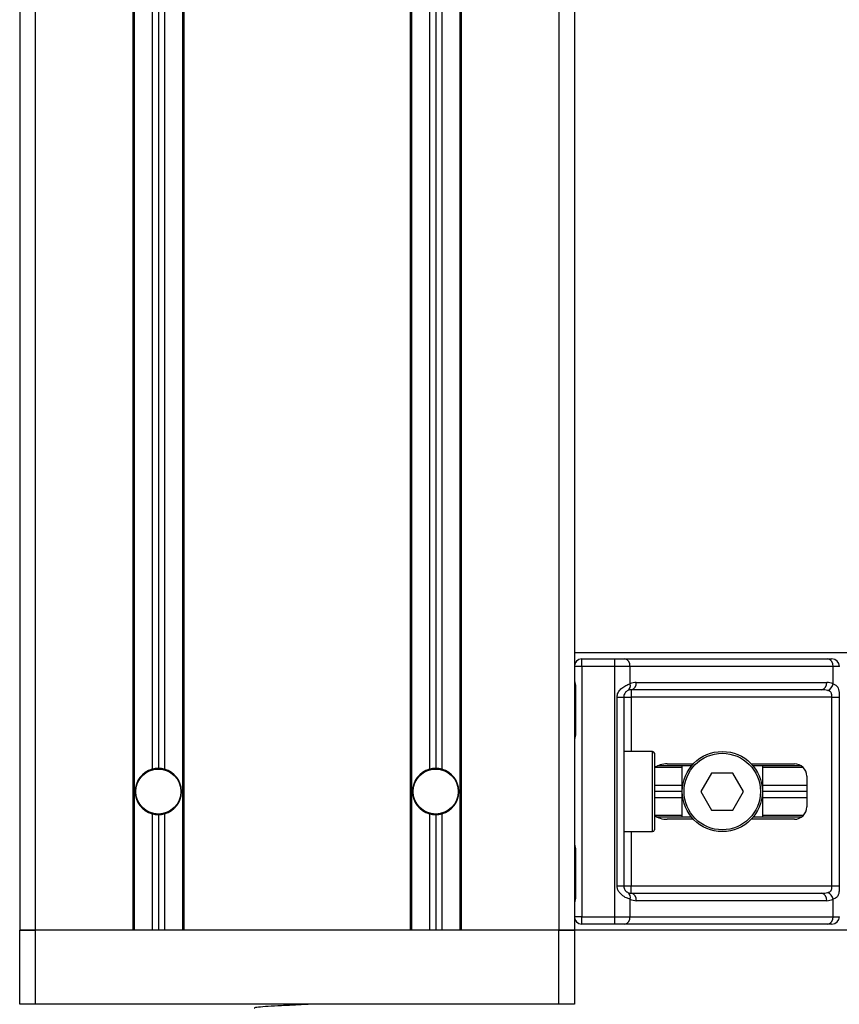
# Model space of a CAD drawing. Header units: millimetres. Extents: x 0 to 420, y 0 to 297.
# Tile 17 of 71: x 76.25 to 83.61, y 199.73 to 208.57. Entities that reach past the tile are written whole.
import ezdxf

# ---------------------------------------------------------------- set-up
doc = ezdxf.new("R2010")
doc.units = ezdxf.units.MM

msp = doc.modelspace()

# ---------------------------------------------------------------- linework, layer by layer
at = {"color": 7, "linetype": 'Continuous', "lineweight": 25}
for p, q in [((76.24767, 223.26707), (76.24767, 200.39156)), ((76.38614, 223.26707), (76.38614, 200.39156)), ((77.26405, 223.26707), (77.26405, 200.39156)), ((77.2779, 223.26707), (77.2779, 200.39156)), ((77.43852, 223.26707), (77.43852, 201.83799)), ((77.49391, 223.26707), (77.49391, 201.84551)), ((77.5493, 223.26707), (77.5493, 201.83799)), ((77.70993, 223.26707), (77.70993, 200.39156)), ((77.72378, 223.26707), (77.72378, 200.39156)), ((79.75654, 223.26707), (79.75654, 200.39156)), ((79.77039, 223.26707), (79.77039, 200.39156)), ((79.93101, 223.26707), (79.93101, 201.83799)), ((79.9864, 223.26707), (79.9864, 201.84551)), ((80.04179, 223.26707), (80.04179, 201.83799)), ((80.20242, 223.26707), (80.20242, 200.39156)), ((80.21627, 223.26707), (80.21627, 200.39156)), ((81.09418, 223.26707), (81.09418, 200.39156)), ((81.23265, 223.26707), (81.23265, 200.39156)), ((137.50751, 202.88405), (81.23265, 202.88405)), ((81.29911, 202.76219), (81.29911, 202.82866)), ((81.29911, 202.82866), (81.59546, 202.82866)), ((81.59546, 202.76219), (81.59546, 202.82866)), ((81.59546, 202.82866), (81.68554, 202.82866)), ((81.68554, 202.82866), (83.51058, 202.82866)), ((83.51058, 202.82866), (83.54789, 202.82866)), ((81.29911, 202.76219), (81.23265, 202.76219)), ((81.59546, 202.76219), (81.29911, 202.76219)), ((81.29911, 202.76219), (81.29911, 200.51341)), ((81.59546, 200.51341), (81.59546, 202.76219)), ((81.73254, 202.76219), (81.59546, 202.76219)), ((81.73254, 202.76219), (81.73254, 202.60549)), ((83.55758, 202.76219), (81.73254, 202.76219)), ((83.55758, 202.60549), (83.55758, 202.76219)), ((83.61436, 202.76219), (83.55758, 202.76219)), ((81.23859, 202.57941), (81.23859, 202.164)), ((81.23859, 202.57941), (81.24283, 202.57941)), ((81.24283, 202.57941), (81.24283, 202.164)), ((83.45389, 202.55172), (81.74222, 202.55172)), ((81.74222, 202.55172), (81.74222, 202.48525)), ((81.78922, 202.61818), (83.50089, 202.61818)), ((81.61651, 202.48525), (81.67576, 202.48525)), ((81.61651, 200.79036), (81.61651, 202.48525)), ((81.67576, 202.48525), (81.67576, 200.79036)), ((81.67576, 202.48525), (81.74222, 202.48525)), ((83.54714, 202.48525), (81.74222, 202.48525)), ((81.74222, 202.48525), (81.74222, 201.99783)), ((83.54714, 202.48525), (83.61321, 202.48525)), ((83.54714, 200.79036), (83.54714, 202.48525)), ((83.61321, 202.48525), (83.61321, 200.79036)), ((81.23859, 202.164), (81.24283, 202.164)), ((81.93608, 201.99783), (81.67576, 201.99783)), ((81.93608, 201.27778), (81.93608, 201.99783)), ((81.9527, 201.98121), (81.9527, 201.29439)), ((82.20195, 201.85382), (81.95553, 201.85382)), ((82.28488, 201.86767), (81.97888, 201.86767)), ((82.06741, 201.88705), (82.30218, 201.88705)), ((82.20195, 201.40794), (82.20195, 201.86767)), ((82.82177, 201.88705), (83.20994, 201.88705)), ((83.27254, 201.86767), (82.83907, 201.86767)), ((82.922, 201.86767), (82.922, 201.40794)), ((83.28905, 201.85382), (82.922, 201.85382)), ((82.46604, 201.80397), (82.3701, 201.6378)), ((82.65791, 201.80397), (82.46604, 201.80397)), ((82.75385, 201.6378), (82.65791, 201.80397)), ((83.32072, 201.77628), (83.32072, 201.49933)), ((82.20195, 201.69319), (81.9527, 201.69319)), ((83.32072, 201.69319), (82.922, 201.69319)), ((82.20195, 201.6378), (81.9527, 201.6378)), ((82.20195, 201.58241), (81.9527, 201.58241)), ((82.3701, 201.6378), (82.46604, 201.47164)), ((82.65791, 201.47164), (82.75385, 201.6378)), ((83.32072, 201.6378), (82.922, 201.6378)), ((83.32072, 201.58241), (82.922, 201.58241)), ((77.43852, 201.43762), (77.43852, 200.39156)), ((77.49391, 201.4301), (77.49391, 200.39156)), ((77.5493, 201.43762), (77.5493, 200.39156)), ((79.93101, 201.43762), (79.93101, 200.39156)), ((79.9864, 201.4301), (79.9864, 200.39156)), ((80.04179, 201.43762), (80.04179, 200.39156)), ((82.20195, 201.42179), (81.95553, 201.42179)), ((82.28488, 201.40794), (81.97888, 201.40794)), ((82.46604, 201.47164), (82.65791, 201.47164)), ((83.27254, 201.40794), (82.83907, 201.40794)), ((83.28905, 201.42179), (82.922, 201.42179)), ((82.30218, 201.38855), (82.06741, 201.38855)), ((83.20994, 201.38855), (82.82177, 201.38855)), ((81.67576, 201.27778), (81.93608, 201.27778)), ((81.74222, 201.27778), (81.74222, 200.79036)), ((81.23859, 201.11161), (81.23859, 200.6962)), ((81.23859, 201.11161), (81.24283, 201.11161)), ((81.24283, 201.11161), (81.24283, 200.6962)), ((81.61651, 200.79036), (81.67576, 200.79036)), ((81.67576, 200.79036), (81.74222, 200.79036)), ((81.74222, 200.72389), (81.74222, 200.79036)), ((81.74222, 200.79036), (83.54714, 200.79036)), ((83.54714, 200.79036), (83.61321, 200.79036)), ((81.23859, 200.6962), (81.24283, 200.6962)), ((81.74222, 200.72389), (83.45389, 200.72389)), ((81.73254, 200.67012), (81.73254, 200.51341)), ((83.50089, 200.65742), (81.78922, 200.65742)), ((83.55758, 200.51341), (83.55758, 200.67012)), ((81.29911, 200.51341), (81.23265, 200.51341)), ((81.29911, 200.51341), (81.59546, 200.51341)), ((81.29911, 200.44695), (81.29911, 200.51341)), ((81.59546, 200.44695), (81.59546, 200.51341)), ((81.59546, 200.51341), (81.73254, 200.51341)), ((81.73254, 200.51341), (83.55758, 200.51341)), ((83.55758, 200.51341), (83.61436, 200.51341)), ((81.59546, 200.44695), (81.29911, 200.44695)), ((81.68554, 200.44695), (81.59546, 200.44695)), ((83.51058, 200.44695), (81.68554, 200.44695)), ((83.54789, 200.44695), (83.51058, 200.44695)), ((76.38614, 200.39156), (76.24767, 200.39156)), ((76.24767, 199.7269), (76.24767, 200.39156)), ((76.24767, 200.39156), (76.38614, 200.39156)), ((77.26405, 200.39156), (76.38614, 200.39156)), ((76.38614, 200.39156), (76.38614, 199.7269)), ((81.09418, 200.39156), (76.38614, 200.39156)), ((79.75654, 200.39156), (77.72378, 200.39156)), ((81.09418, 200.39156), (80.21627, 200.39156)), ((81.23265, 200.39156), (81.09418, 200.39156)), ((81.09418, 199.7269), (81.09418, 200.39156)), ((81.09418, 200.39156), (81.23265, 200.39156)), ((137.50751, 200.39156), (81.23265, 200.39156)), ((81.23265, 200.39156), (81.23265, 199.7269)), ((76.38614, 199.7269), (76.24767, 199.7269)), ((81.09418, 199.7269), (76.38614, 199.7269)), ((79.1177, 199.72344), (79.1177, 199.7269)), ((81.23265, 199.7269), (81.09418, 199.7269))]:
    msp.add_line(p, q, dxfattribs=at)
for centre, radius in [((82.56197, 201.6378), 0.36003), ((82.56197, 201.6378), 0.34341), ((77.49391, 201.6378), 0.20494), ((77.49391, 201.6378), 0.20217), ((79.9864, 201.6378), 0.20494), ((79.9864, 201.6378), 0.20217)]:
    msp.add_circle(centre, radius, dxfattribs=at)
for centre, radius, start, end in [((81.29911, 202.76219), 0.06647, 90, 180), ((81.67379, 202.7705), 0.05933, 351.950533, 78.578246), ((83.49883, 202.7705), 0.05933, 351.950533, 78.578246), ((83.54789, 202.76219), 0.06647, 0, 90), ((81.68494, 202.58731), 0.05095, 304.609873, 20.910188), ((81.74222, 202.48525), 0.06647, 90, 115.240416), ((81.78922, 202.48525), 0.13293, 90, 115.240416), ((81.73047, 202.60987), 0.05933, 281.421754, 8.049467), ((83.44215, 202.60987), 0.05933, 281.421754, 8.049467), ((83.50089, 202.48525), 0.13293, 64.759584, 90), ((83.4737, 202.62263), 0.08561, 295.516007, 348.451492), ((81.93608, 201.98121), 0.01662, 0, 90), ((77.49391, 201.6378), 0.20771, 105.46601, 254.53399), ((77.49391, 201.6378), 0.20771, 90, 105.46601), ((77.49391, 201.6378), 0.20771, 74.53399, 90), ((77.49391, 201.6378), 0.20771, 285.46601, 74.53399), ((79.9864, 201.6378), 0.20771, 105.46601, 254.53399), ((79.9864, 201.6378), 0.20771, 90, 105.46601), ((79.9864, 201.6378), 0.20771, 74.53399, 90), ((79.9864, 201.6378), 0.20771, 285.46601, 74.53399), ((83.20994, 201.77628), 0.11078, 0, 90), ((83.20994, 201.49933), 0.11078, 270, 0), ((77.49391, 201.6378), 0.20771, 254.53399, 270), ((77.49391, 201.6378), 0.20771, 270, 285.46601), ((79.9864, 201.6378), 0.20771, 254.53399, 270), ((79.9864, 201.6378), 0.20771, 270, 285.46601), ((81.93608, 201.29439), 0.01662, 270, 0), ((81.68494, 200.6883), 0.05095, 339.089812, 55.390127), ((81.74222, 200.79036), 0.06647, 244.759584, 270), ((81.73047, 200.66573), 0.05933, 351.950533, 78.578246), ((83.44215, 200.66573), 0.05933, 351.950533, 78.578246), ((83.4737, 200.65298), 0.08561, 11.548508, 64.483993), ((81.78922, 200.79036), 0.13293, 244.759584, 270), ((83.50089, 200.79036), 0.13293, 270, 295.240416), ((81.29911, 200.51341), 0.06647, 180, 270), ((81.67379, 200.50511), 0.05933, 281.421754, 8.049467), ((83.49883, 200.50511), 0.05933, 281.421754, 8.049467), ((83.54789, 200.51341), 0.06647, 270, 0)]:
    msp.add_arc(centre, radius, start, end, dxfattribs=at)
for centre, major_axis, ratio, start_param, end_param in [((83.45389, 202.48525), (0.13293, 0), 0.5, 1.130268, 1.5707963), ((82.06741, 201.77628), (0.15666, 0), 0.7071068, 1.5707963, 2.3923913), ((82.06741, 201.49933), (0.15666, 0), 0.7071068, 3.890794, 4.712389), ((83.45389, 200.79036), (0.13293, 0), 0.5, 4.712389, 5.1529173)]:
    msp.add_ellipse(centre, major_axis=major_axis, ratio=ratio, start_param=start_param, end_param=end_param, dxfattribs=at)
for points, knots in [([(81.23265, 202.64905), (81.23274, 202.64712), (81.23311, 202.63952), (81.23593, 202.62852), (81.23969, 202.61132), (81.24237, 202.59712), (81.24272, 202.58368), (81.24283, 202.57941)], [0, 0, 0, 0, 0.1172575, 0.461179, 0.5069762, 0.8431627, 1, 1, 1, 1]), ([(81.23319, 202.64175), (81.23334, 202.63893), (81.23409, 202.62453), (81.2386, 202.60086), (81.23849, 202.57965), (81.23844, 202.57169)], [0, 0, 0, 0, 0.1322449, 0.6741763, 1, 1, 1, 1]), ([(81.61651, 202.48525), (81.61667, 202.48921), (81.61735, 202.50554), (81.62394, 202.52297), (81.63819, 202.5466), (81.6591, 202.5693), (81.69641, 202.59282), (81.72013, 202.60114), (81.73254, 202.60549)], [0, 0, 0, 0, 0.0620594, 0.25604, 0.2811965, 0.496867, 0.7368773, 1, 1, 1, 1]), ([(81.71388, 202.54537), (81.70996, 202.54334), (81.70333, 202.53991), (81.69411, 202.53145), (81.68681, 202.52247), (81.67977, 202.51056), (81.67605, 202.49594), (81.67581, 202.48723), (81.67576, 202.48525)], [0, 0, 0, 0, 0.273797, 0.4623029, 0.4991581, 0.7049828, 0.9330438, 1, 1, 1, 1]), ([(83.54714, 202.48525), (83.54704, 202.49256), (83.54685, 202.50558), (83.54421, 202.51881), (83.53977, 202.5287), (83.5346, 202.53475), (83.52444, 202.5414), (83.51644, 202.54369), (83.51058, 202.54537)], [0, 0, 0, 0, 0.24595141, 0.43826429, 0.49843058, 0.68293489, 0.7679658, 1, 1, 1, 1]), ([(83.55758, 202.60549), (83.56663, 202.60195), (83.58736, 202.59383), (83.60363, 202.57197), (83.60978, 202.54665), (83.61232, 202.5236), (83.61311, 202.50468), (83.61319, 202.4898), (83.61321, 202.48525)], [0, 0, 0, 0, 0.2204024, 0.5050019, 0.6931202, 0.7669429, 0.9288339, 1, 1, 1, 1]), ([(81.24283, 202.164), (81.24259, 202.1578), (81.24199, 202.14227), (81.23809, 202.12437), (81.23401, 202.10714), (81.23321, 202.09958), (81.23265, 202.09436)], [0, 0, 0, 0, 0.2269894, 0.5690124, 0.702034, 1, 1, 1, 1]), ([(81.23777, 202.16403), (81.23786, 202.15521), (81.23809, 202.13337), (81.23201, 202.11061), (81.23321, 202.09673), (81.23343, 202.09413)], [0, 0, 0, 0, 0.3553058, 0.87926, 1, 1, 1, 1]), ([(81.23265, 201.18125), (81.23274, 201.17932), (81.23311, 201.17172), (81.23593, 201.16072), (81.23969, 201.14352), (81.24237, 201.12932), (81.24272, 201.11589), (81.24283, 201.11161)], [0, 0, 0, 0, 0.11725755, 0.46117897, 0.50697617, 0.84316274, 1, 1, 1, 1]), ([(81.23319, 201.17395), (81.23334, 201.17113), (81.23409, 201.15673), (81.2386, 201.13306), (81.23849, 201.11185), (81.23844, 201.10389)], [0, 0, 0, 0, 0.1322449, 0.6741763, 1, 1, 1, 1]), ([(81.73254, 200.67012), (81.72226, 200.67366), (81.69873, 200.68177), (81.66211, 200.70364), (81.63819, 200.72896), (81.62421, 200.75201), (81.61743, 200.77093), (81.61672, 200.78581), (81.61651, 200.79036)], [0, 0, 0, 0, 0.2204024, 0.5050019, 0.6931202, 0.7669429, 0.9288339, 1, 1, 1, 1]), ([(81.67576, 200.79036), (81.67644, 200.78305), (81.67766, 200.77003), (81.68451, 200.75679), (81.69155, 200.74691), (81.69755, 200.74085), (81.70615, 200.73421), (81.71061, 200.73192), (81.71388, 200.73024)], [0, 0, 0, 0, 0.2459514, 0.4382643, 0.4984306, 0.6829349, 0.7679658, 1, 1, 1, 1]), ([(83.51058, 200.73024), (83.51746, 200.73227), (83.52909, 200.7357), (83.53768, 200.74416), (83.54299, 200.75314), (83.54631, 200.76505), (83.54707, 200.77967), (83.54713, 200.78838), (83.54714, 200.79036)], [0, 0, 0, 0, 0.273797, 0.4623029, 0.4991581, 0.7049828, 0.9330438, 1, 1, 1, 1]), ([(83.61321, 200.79036), (83.61319, 200.7864), (83.61312, 200.77006), (83.61237, 200.75264), (83.60975, 200.729), (83.6046, 200.7063), (83.58863, 200.68278), (83.56824, 200.67447), (83.55758, 200.67012)], [0, 0, 0, 0, 0.0620594, 0.25604, 0.2811965, 0.496867, 0.7368773, 1, 1, 1, 1]), ([(81.24283, 200.6962), (81.24259, 200.69), (81.24199, 200.67447), (81.23809, 200.65657), (81.23401, 200.63934), (81.23321, 200.63178), (81.23265, 200.62656)], [0, 0, 0, 0, 0.2269894, 0.5690124, 0.702034, 1, 1, 1, 1]), ([(81.23777, 200.69623), (81.23786, 200.68741), (81.23809, 200.66557), (81.23201, 200.64281), (81.23321, 200.62893), (81.23343, 200.62633)], [0, 0, 0, 0, 0.3553058, 0.87926, 1, 1, 1, 1]), ([(78.87154, 199.7269), (78.82998, 199.72492), (78.74077, 199.72067), (78.59955, 199.71376), (78.47273, 199.70777), (78.38858, 199.70062), (78.35104, 199.69563), (78.35944, 199.69314), (78.36058, 199.69281)], [0, 0, 0, 0, 0.1751641, 0.375954, 0.5690694, 0.7698149, 0.9688007, 1, 1, 1, 1])]:
    msp.add_open_spline(points, degree=3, knots=knots, dxfattribs=at)

doc.saveas('drawing.dxf')
